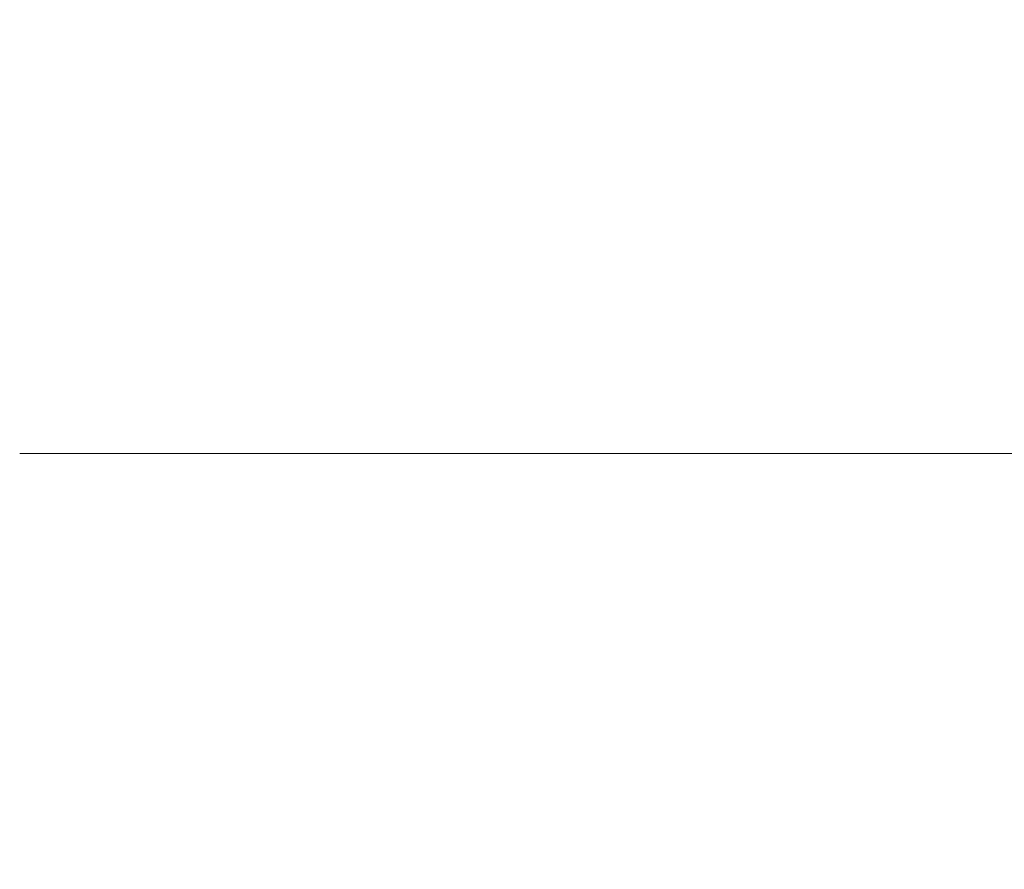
# Model space of a CAD drawing. Header units: millimetres. Extents: x -200 to 200, y -17 to 153.
# Tile 86 of 159: x 38.44 to 41.61, y 128.56 to 131.3. Entities that reach past the tile are written whole.
import ezdxf

# ---------------------------------------------------------------- set-up
doc = ezdxf.new("R2010")
doc.units = ezdxf.units.MM
doc.header["$LTSCALE"] = 12.7
doc.layers.add('Lighting-LED', color=7, linetype='Continuous', lineweight=5, true_color=0x000000)

msp = doc.modelspace()

# ---------------------------------------------------------------- linework, layer by layer
at = {"layer": 'Lighting-LED', "color": 18, "linetype": 'Continuous', "lineweight": 5, "true_color": 0x000000}
for points, invisible_edges in [([(38.8912, 131.6344, -135.5441), (38.658, 131.6344, -140.8845), (38.5098, 130.7721, -140.8845), (38.7436, 130.7722, -135.5312)], 15), ([(38.658, 131.6344, -140.8845), (38.8912, 131.6344, -146.2249), (38.7436, 130.7721, -146.2378), (38.5098, 130.7721, -140.8845)], 15), ([(38.8912, 131.6344, -335.4038), (38.658, 131.6344, -340.7442), (38.5098, 130.7721, -340.7441), (38.7436, 130.7722, -335.3908)], 15), ([(38.658, 131.6344, -340.7442), (38.8912, 131.6344, -346.0845), (38.7436, 130.7721, -346.0975), (38.5098, 130.7721, -340.7441)], 15), ([(39.5889, 131.6345, -130.2443), (38.8912, 131.6344, -135.5441), (38.7436, 130.7722, -135.5312), (39.443, 130.7722, -130.2186)], 15), ([(39.5889, 131.6345, -330.104), (38.8912, 131.6344, -335.4038), (38.7436, 130.7722, -335.3908), (39.443, 130.7722, -330.0783)], 15), ([(38.8912, 131.6344, -146.2249), (39.5889, 131.6344, -151.5246), (39.443, 130.7721, -151.5504), (38.7436, 130.7721, -146.2378)], 15), ([(38.8912, 131.6344, -346.0845), (39.5889, 131.6344, -351.3843), (39.443, 130.7721, -351.41), (38.7436, 130.7721, -346.0975)], 15), ([(40.7459, 131.6345, -125.0256), (39.5889, 131.6345, -130.2443), (39.443, 130.7722, -130.2186), (40.6028, 130.7722, -124.9872)], 15), ([(40.7459, 131.6345, -324.8852), (39.5889, 131.6345, -330.104), (39.443, 130.7722, -330.0783), (40.6028, 130.7722, -324.8469)], 15), ([(39.5889, 131.6344, -151.5246), (40.7459, 131.6343, -156.7434), (40.6028, 130.7721, -156.7818), (39.443, 130.7721, -151.5504)], 15), ([(39.5889, 131.6344, -351.3843), (40.7459, 131.6343, -356.6031), (40.6028, 130.7721, -356.6414), (39.443, 130.7721, -351.41)], 15), ([(42.3533, 131.6345, -119.9275), (40.7459, 131.6345, -125.0256), (40.6028, 130.7722, -124.9872), (42.2141, 130.7722, -119.8768)], 15), ([(42.3533, 131.6345, -319.7872), (40.7459, 131.6345, -324.8852), (40.6028, 130.7722, -324.8469), (42.2141, 130.7722, -319.7365)], 15), ([(40.7459, 131.6343, -156.7434), (42.3533, 131.6343, -161.8415), (42.2141, 130.7721, -161.8922), (40.6028, 130.7721, -156.7818)], 15), ([(40.7459, 131.6343, -356.6031), (42.3533, 131.6343, -361.7012), (42.2141, 130.7721, -361.7518), (40.6028, 130.7721, -356.6414)], 15), ([(38.7436, 130.7722, -135.5312), (38.5098, 130.7721, -140.8845), (38.4362, 129.9003, -140.8845), (38.6702, 129.9003, -135.5248)], 11), ([(38.7436, 130.7722, -335.3908), (38.5098, 130.7721, -340.7441), (38.4362, 129.9003, -340.7441), (38.6702, 129.9003, -335.3844)], 11), ([(38.5098, 130.7721, -140.8845), (38.7436, 130.7721, -146.2378), (38.6702, 129.9003, -146.2442), (38.4362, 129.9003, -140.8845)], 11), ([(38.5098, 130.7721, -340.7441), (38.7436, 130.7721, -346.0975), (38.6702, 129.9003, -346.1039), (38.4362, 129.9003, -340.7441)], 11), ([(39.443, 130.7722, -130.2186), (38.7436, 130.7722, -135.5312), (38.6702, 129.9003, -135.5248), (39.3705, 129.9004, -130.2058)], 11), ([(39.443, 130.7722, -330.0783), (38.7436, 130.7722, -335.3908), (38.6702, 129.9003, -335.3844), (39.3705, 129.9004, -330.0655)], 11), ([(38.7436, 130.7721, -146.2378), (39.443, 130.7721, -151.5504), (39.3705, 129.9003, -151.5631), (38.6702, 129.9003, -146.2442)], 11), ([(38.7436, 130.7721, -346.0975), (39.443, 130.7721, -351.41), (39.3705, 129.9003, -351.4228), (38.6702, 129.9003, -346.1039)], 11), ([(40.6028, 130.7722, -124.9872), (39.443, 130.7722, -130.2186), (39.3705, 129.9004, -130.2058), (40.5317, 129.9004, -124.9682)], 11), ([(40.6028, 130.7722, -324.8469), (39.443, 130.7722, -330.0783), (39.3705, 129.9004, -330.0655), (40.5317, 129.9004, -324.8278)], 11), ([(39.443, 130.7721, -151.5504), (40.6028, 130.7721, -156.7818), (40.5317, 129.9003, -156.8008), (39.3705, 129.9003, -151.5631)], 11), ([(39.443, 130.7721, -351.41), (40.6028, 130.7721, -356.6414), (40.5317, 129.9003, -356.6605), (39.3705, 129.9003, -351.4228)], 11), ([(42.2141, 130.7722, -119.8768), (40.6028, 130.7722, -124.9872), (40.5317, 129.9004, -124.9682), (42.1449, 129.9004, -119.8516)], 11), ([(42.2141, 130.7722, -319.7365), (40.6028, 130.7722, -324.8469), (40.5317, 129.9004, -324.8278), (42.1449, 129.9004, -319.7113)], 11), ([(40.6028, 130.7721, -156.7818), (42.2141, 130.7721, -161.8922), (42.1449, 129.9002, -161.9173), (40.5317, 129.9003, -156.8008)], 11), ([(40.6028, 130.7721, -356.6414), (42.2141, 130.7721, -361.7518), (42.1449, 129.9002, -361.777), (40.5317, 129.9003, -356.6605)], 11), ([(38.4362, 129.9003, -140.8845), (38.4362, 128.5034, -140.8845), (38.6702, 128.5035, -135.5248), (38.6702, 129.9003, -135.5248)], 5), ([(38.6702, 129.9003, -146.2442), (38.6702, 128.5034, -146.2442), (38.4362, 128.5034, -140.8845), (38.4362, 129.9003, -140.8845)], 5), ([(38.4362, 129.9003, -340.7441), (38.4362, 128.5034, -340.7441), (38.6702, 128.5035, -335.3844), (38.6702, 129.9003, -335.3844)], 5), ([(38.6702, 129.9003, -346.1039), (38.6702, 128.5034, -346.1039), (38.4362, 128.5034, -340.7441), (38.4362, 129.9003, -340.7441)], 5), ([(38.6702, 129.9003, -135.5248), (38.6702, 128.5035, -135.5248), (39.3705, 128.5035, -130.2058), (39.3705, 129.9004, -130.2058)], 5), ([(38.6702, 129.9003, -335.3844), (38.6702, 128.5035, -335.3844), (39.3705, 128.5035, -330.0655), (39.3705, 129.9004, -330.0655)], 5), ([(39.3705, 129.9003, -151.5631), (39.3705, 128.5034, -151.5631), (38.6702, 128.5034, -146.2442), (38.6702, 129.9003, -146.2442)], 5), ([(39.3705, 129.9003, -351.4228), (39.3705, 128.5034, -351.4228), (38.6702, 128.5034, -346.1039), (38.6702, 129.9003, -346.1039)], 5), ([(39.3705, 129.9004, -130.2058), (39.3705, 128.5035, -130.2058), (40.5317, 128.5035, -124.9682), (40.5317, 129.9004, -124.9682)], 5), ([(39.3705, 129.9004, -330.0655), (39.3705, 128.5035, -330.0655), (40.5317, 128.5035, -324.8278), (40.5317, 129.9004, -324.8278)], 5), ([(40.5317, 129.9003, -156.8008), (40.5317, 128.5034, -156.8008), (39.3705, 128.5034, -151.5631), (39.3705, 129.9003, -151.5631)], 5), ([(40.5317, 129.9003, -356.6605), (40.5317, 128.5034, -356.6605), (39.3705, 128.5034, -351.4228), (39.3705, 129.9003, -351.4228)], 5), ([(40.5317, 129.9004, -124.9682), (40.5317, 128.5035, -124.9682), (42.1449, 128.5035, -119.8516), (42.1449, 129.9004, -119.8516)], 5), ([(40.5317, 129.9004, -324.8278), (40.5317, 128.5035, -324.8278), (42.1449, 128.5035, -319.7113), (42.1449, 129.9004, -319.7113)], 5), ([(42.1449, 129.9002, -161.9173), (42.1449, 128.5033, -161.9173), (40.5317, 128.5034, -156.8008), (40.5317, 129.9003, -156.8008)], 5), ([(42.1449, 129.9002, -361.777), (42.1449, 128.5033, -361.777), (40.5317, 128.5034, -356.6605), (40.5317, 129.9003, -356.6605)], 5)]:
    msp.add_3dface(points, dxfattribs=dict(at, invisible_edges=invisible_edges))

doc.saveas('drawing.dxf')
